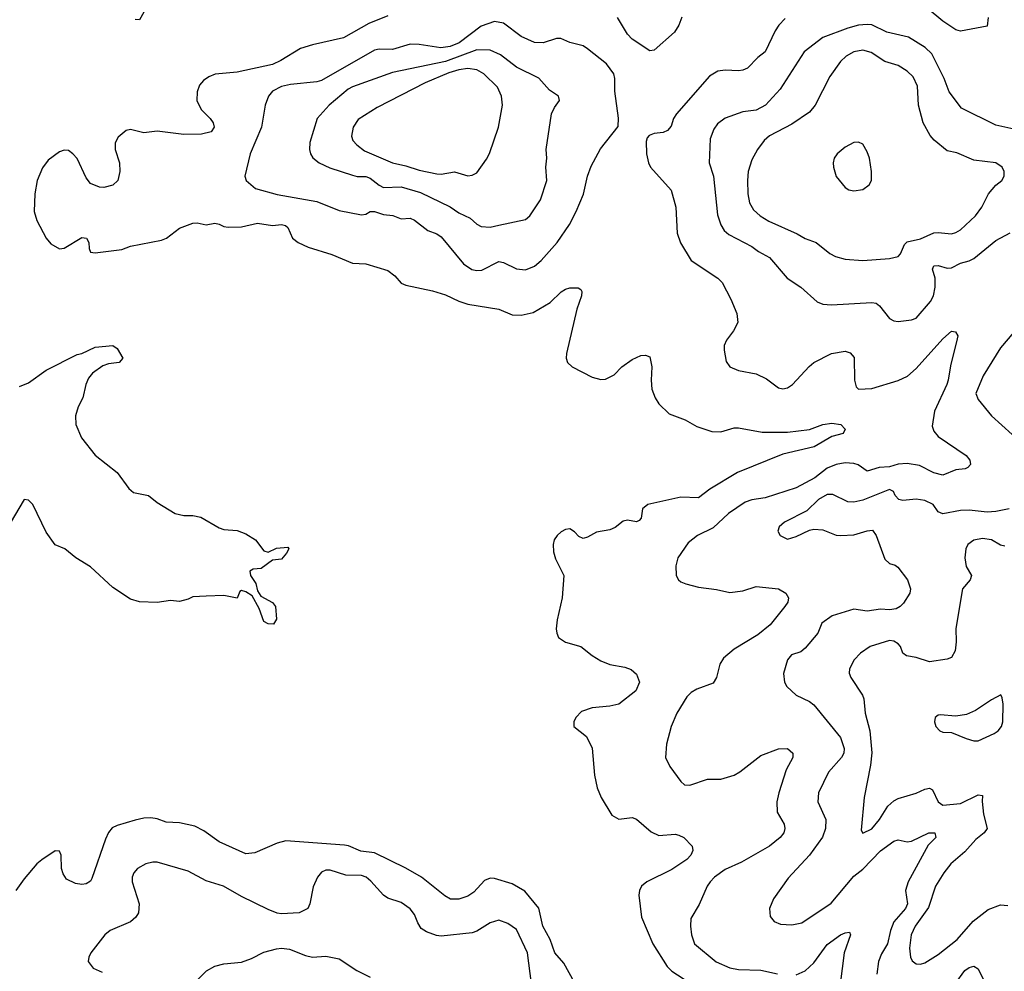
# Model space of a CAD drawing. Header units: inches. Extents: x 1603819 to 1745079, y 385938 to 533966.
# Tile 117 of 256: x 1652450 to 1656888, y 431046 to 435335. Entities that reach past the tile are written whole.
import ezdxf

# ---------------------------------------------------------------- set-up
doc = ezdxf.new("R2010")
doc.units = ezdxf.units.IN
doc.header["$MEASUREMENT"] = 0
doc.layers.add('B6453', color=7, linetype='Continuous')

msp = doc.modelspace()

# ---------------------------------------------------------------- linework, layer by layer
at = {"layer": 'B6453', "color": 5}
for points, elevation in [([(1653030, 435403.5), (1652990, 435333.6), (1652970, 435335.4)], 380), ([(1656814.9, 435345.1), (1656810, 435305.2), (1656690, 435282.7), (1656670, 435289.4), (1656610, 435328.4), (1656470, 435446.6)], 440), ([(1654110, 435351.4), (1654023.2, 435316.8), (1653910, 435253.5), (1653770, 435221.5), (1653715.7, 435204.3), (1653627.1, 435150), (1653590, 435132.5), (1653430, 435098.4), (1653331.5, 435088.4), (1653303, 435077), (1653278.9, 435061.1), (1653260.9, 435039.1), (1653250.4, 435010), (1653248.8, 434970), (1653268.7, 434930), (1653308.7, 434890), (1653322, 434870), (1653326.7, 434850), (1653312.7, 434830), (1653270, 434819.3), (1653190, 434816.9), (1653070, 434832.9), (1653010, 434825.3), (1652950, 434839.4), (1652930, 434835.3), (1652894.5, 434805.5), (1652880.4, 434779.6), (1652880.8, 434750), (1652900.3, 434690), (1652902, 434650), (1652892.4, 434610), (1652870, 434589.6), (1652830, 434578.7), (1652810, 434579.7), (1652770, 434596.2), (1652750, 434622), (1652709.3, 434709.3), (1652690, 434730.8), (1652670, 434744.5), (1652650, 434746.6), (1652630, 434739.2), (1652578.6, 434701.4), (1652553.2, 434666.8), (1652529.2, 434610), (1652518.2, 434550), (1652516.2, 434470), (1652527.7, 434430), (1652570.3, 434350), (1652590, 434325.3), (1652630, 434302), (1652650, 434304.9), (1652730, 434353.2), (1652751.6, 434350), (1652761.5, 434330), (1652763.2, 434303.2), (1652770, 434286.7), (1652790, 434284.5), (1652910, 434299.4), (1652950, 434313.5), (1653090, 434340.4), (1653111.9, 434350), (1653170, 434395.6), (1653230, 434417.4), (1653250, 434418.8), (1653290, 434410.2), (1653330, 434417.2), (1653350, 434412.9), (1653370, 434402), (1653390, 434400.2), (1653450, 434401.7), (1653521.6, 434418.4), (1653590, 434407), (1653630, 434411.7), (1653647.6, 434407.6), (1653658, 434398), (1653680.5, 434350), (1653705.5, 434330), (1653750, 434310.2), (1653856.8, 434276.8), (1653950, 434236.9), (1654010, 434234.4), (1654110, 434204.9), (1654140.6, 434180.6), (1654170, 434147.7), (1654190, 434138), (1654310, 434112.2), (1654370, 434094.6), (1654430, 434066.2), (1654470, 434053), (1654610, 434030.3), (1654670, 434004.6), (1654710, 434002.8), (1654765, 434015), (1654840.3, 434059.7), (1654890, 434108.4), (1654910, 434120.3), (1654930, 434127), (1654966.6, 434126.6), (1654979.2, 434119.2), (1654983.8, 434110), (1654982.6, 434090), (1654961.3, 434030), (1654914.3, 433830), (1654913.4, 433810), (1654919.5, 433790), (1654940.7, 433770), (1655030, 433724.4), (1655070, 433712.7), (1655090, 433714.4), (1655130, 433734.4), (1655163.6, 433770), (1655210, 433803.8), (1655250, 433820.7), (1655270, 433822.8), (1655290, 433816), (1655299.5, 433770), (1655296.1, 433710), (1655299.7, 433670), (1655313.6, 433630), (1655330, 433603.7), (1655377.8, 433557.8), (1655450, 433531.7), (1655501.7, 433501.7), (1655570, 433478.6), (1655610, 433477.8), (1655670, 433495.2), (1655690, 433495.5), (1655795.7, 433475.7), (1655910, 433475.8), (1656010, 433487.2), (1656070, 433510.3), (1656110, 433516.1), (1656150.4, 433510), (1656170.6, 433489.4), (1656161, 433470), (1656110, 433455.8), (1656030.6, 433410), (1655890, 433376.4), (1655686, 433293.9), (1655561, 433219), (1655510, 433180.4), (1655430, 433182.3), (1655280.5, 433150), (1655257.3, 433130), (1655251.8, 433088.2), (1655242.6, 433077.4), (1655230, 433071.5), (1655190, 433079.7), (1655170, 433074.3), (1655133.5, 433046.5), (1655110, 433035.1), (1655050, 433024.7), (1655010, 433002), (1654990, 432997.4), (1654970, 433006), (1654950, 433027.3), (1654930, 433039.7), (1654910, 433038), (1654890, 433027.3), (1654872.7, 433010), (1654859.5, 432990), (1654854.4, 432970), (1654856.1, 432936.1), (1654865.1, 432905.1), (1654902, 432830), (1654894.9, 432730), (1654872.2, 432630), (1654868.2, 432590), (1654870.4, 432570), (1654879.1, 432550), (1654910.2, 432530.2), (1654979.1, 432510), (1655030, 432468.8), (1655070, 432445.3), (1655110, 432428.8), (1655177, 432417), (1655205.8, 432405.8), (1655230, 432384.7), (1655244, 432350), (1655227.7, 432310), (1655151, 432250), (1655110, 432241.1), (1655030, 432234), (1654982.6, 432217.4), (1654956, 432190), (1654947, 432170), (1654948.2, 432150), (1655004.1, 432104.1), (1655030, 432051.3), (1655040.3, 431930), (1655053, 431873), (1655070.4, 431830), (1655119.5, 431750), (1655150, 431731.5), (1655210, 431739), (1655230, 431731.6), (1655295.5, 431675.5), (1655330, 431658.5), (1655403.9, 431663.9), (1655420.3, 431660.3), (1655442.8, 431650), (1655481, 431610), (1655484, 431590), (1655474.9, 431570), (1655457.1, 431550), (1655390, 431504.7), (1655276.3, 431450), (1655252.7, 431430), (1655243.1, 431410), (1655241.1, 431390), (1655252, 431290), (1655303.6, 431170), (1655367.7, 431067.7), (1655390, 431047.1), (1655470, 430993.7)], 420), ([(1655434.7, 435345.3), (1655421.1, 435310), (1655401.2, 435278.8), (1655310, 435197), (1655290, 435194.5), (1655210, 435246.6), (1655189.7, 435270), (1655144.1, 435344.1)], 420), ([(1655899.4, 435340.6), (1655871.6, 435310), (1655855.6, 435284.4), (1655810.2, 435190), (1655776.3, 435163.7), (1655730, 435116.4), (1655710, 435107), (1655690, 435104.4), (1655630, 435107.1), (1655597.1, 435102.9), (1655559.4, 435080.6), (1655410.3, 434910), (1655397.4, 434890), (1655385.7, 434854.3), (1655370, 434835.1), (1655350, 434826.6), (1655310, 434821.2), (1655287.7, 434812.3), (1655278, 434802), (1655273.7, 434786.3), (1655275.5, 434730), (1655283.8, 434690), (1655293, 434670), (1655386.7, 434566.7), (1655407.2, 434490), (1655412.7, 434372.8), (1655429.1, 434329.1), (1655477, 434250), (1655596.3, 434170), (1655615.5, 434150), (1655654.9, 434074.9), (1655682.6, 434010), (1655686.7, 433970), (1655667.8, 433932.2), (1655635.5, 433890), (1655625.8, 433865.8), (1655624.9, 433844.9), (1655633.7, 433793.7), (1655650.5, 433770.5), (1655690, 433753.4), (1655770, 433739.3), (1655815.8, 433715.8), (1655870, 433676.4), (1655890, 433670.4), (1655910, 433675.3), (1655933.6, 433690), (1656007.8, 433772.2), (1656030, 433790.3), (1656108.9, 433831.1), (1656170, 433840.9), (1656193.6, 433833.6), (1656211.8, 433811.8), (1656213, 433710), (1656220.1, 433680.1), (1656230.2, 433670.2), (1656290, 433673.2), (1656410, 433709.3), (1656451.5, 433728.5), (1656490, 433762.2), (1656610, 433896.9), (1656650, 433930.3), (1656668, 433928), (1656677.6, 433910), (1656675.8, 433895.8), (1656645.5, 433774.5), (1656634.4, 433710), (1656629.1, 433690), (1656572.5, 433570), (1656563.1, 433503.1), (1656570, 433480.3), (1656590, 433456.9), (1656716.4, 433370), (1656732.4, 433350), (1656735.5, 433330), (1656723.7, 433316.3), (1656711, 433310), (1656670, 433306), (1656610, 433282.8), (1656570, 433291.9), (1656505.8, 433325.8), (1656450, 433334.4), (1656410, 433331.5), (1656370, 433320.1), (1656323.4, 433316.7), (1656270, 433300.7), (1656228.5, 433328.5), (1656210, 433334.7), (1656170, 433337.3), (1656129.7, 433330.3), (1656090, 433313.6), (1656033.4, 433270), (1655950, 433225.2), (1655810, 433180.2), (1655750, 433170.6), (1655720.2, 433159.8), (1655644.6, 433110), (1655575.4, 433044.6), (1655504.9, 433010), (1655463, 432977), (1655416.4, 432910), (1655406.7, 432873.3), (1655408.2, 432830), (1655419.1, 432810), (1655430, 432801.6), (1655451.7, 432791.7), (1655510, 432776.9), (1655590, 432767.2), (1655650, 432753.2), (1655710, 432760.2), (1655770, 432780.2), (1655870, 432770.4), (1655902.8, 432750), (1655915.5, 432730), (1655912, 432710), (1655899.3, 432690), (1655832.9, 432607.1), (1655777.2, 432562.8), (1655670, 432498.5), (1655622.3, 432457.7), (1655605.2, 432430), (1655590.2, 432369.8), (1655575.6, 432344.4), (1655502, 432318), (1655477.1, 432302.9), (1655457.3, 432282.7), (1655412.3, 432210), (1655386.3, 432150), (1655366, 432070), (1655360.4, 432010), (1655380.5, 431970), (1655430, 431901.6), (1655447.1, 431887.1), (1655470, 431885), (1655550, 431912.3), (1655610, 431911.5), (1655669.8, 431930.2), (1655695.2, 431944.8), (1655790, 432018.7), (1655870, 432049), (1655910, 432050.2), (1655934.3, 432030), (1655935.2, 432010), (1655905.2, 431954.8), (1655871.3, 431850), (1655862.8, 431810), (1655863.5, 431763.5), (1655896, 431710), (1655899, 431690), (1655893.4, 431670), (1655877.4, 431650), (1655830, 431609.8), (1655702.6, 431537.4), (1655630, 431505.3), (1655581.5, 431470), (1655562.4, 431450), (1655548.3, 431430), (1655513.2, 431346.8), (1655475.6, 431284.4), (1655473.1, 431250), (1655478.5, 431210), (1655491.8, 431170), (1655588.5, 431088.5), (1655650, 431061.7), (1655690, 431053.8), (1655790, 431051.2), (1655864.9, 431035.1)], 440), ([(1656930, 434841), (1656850, 434859.7), (1656695.5, 434935.5), (1656639.8, 435010), (1656617, 435070), (1656561.3, 435181.3), (1656530.8, 435210), (1656456.5, 435256.4), (1656358.6, 435278.6), (1656291.1, 435311.1), (1656270, 435313.4), (1656230, 435309.2), (1656183.1, 435296.9), (1656070, 435253.8), (1655985.8, 435190), (1655878, 435022), (1655811.5, 434950), (1655770, 434926.5), (1655710, 434919.8), (1655630, 434890.9), (1655595, 434865), (1655578.1, 434841.9), (1655562.5, 434797.5), (1655557.5, 434690), (1655577.8, 434630), (1655594.9, 434454.9), (1655609.6, 434409.6), (1655625.4, 434385.4), (1655646.2, 434366.2), (1655750, 434312.8), (1655779.5, 434290), (1655830, 434262.5), (1655908.7, 434170), (1655970.4, 434130), (1656043.7, 434063.7), (1656070, 434053.4), (1656109.1, 434049.1), (1656290, 434060.9), (1656310, 434056.9), (1656324.7, 434044.7), (1656370, 433988.2), (1656390, 433977.6), (1656410, 433975.3), (1656470, 433981.5), (1656490, 433990.3), (1656555.8, 434064.2), (1656568.4, 434090), (1656576.8, 434130), (1656576.3, 434170), (1656564.5, 434210), (1656570, 434226), (1656590, 434226.2), (1656630, 434214.6), (1656650, 434216.6), (1656690, 434236.8), (1656730, 434248.2), (1656750, 434258.6), (1656850, 434340.2), (1656914.2, 434374.2)], 460), ([(1656930, 433927.2), (1656870, 433855.3), (1656792.5, 433730), (1656759.6, 433650), (1656770, 433623), (1656830.3, 433550), (1656970, 433423.6)], 460), ([(1652450, 433682.4), (1652490, 433698.4), (1652570, 433755.8), (1652710, 433825.3), (1652730.6, 433830.6), (1652790, 433858.4), (1652870, 433866.7), (1652890, 433852.7), (1652915.5, 433810), (1652898.8, 433790), (1652850, 433783.5), (1652825.5, 433774.5), (1652778.4, 433741.6), (1652760.2, 433719.8), (1652748.6, 433691.4), (1652734.2, 433630), (1652714, 433590), (1652702.3, 433550), (1652703.6, 433510), (1652729, 433450), (1652790, 433371.7), (1652890, 433294.6), (1652941.6, 433221.6), (1652963.8, 433203.8), (1653030.6, 433190), (1653070, 433159.3), (1653151, 433110), (1653190, 433100.4), (1653230, 433100.5), (1653267.2, 433092.8), (1653350, 433044.4), (1653370, 433037.6), (1653430, 433032.8), (1653470, 433017.3), (1653512.4, 432990), (1653550, 432941.7), (1653570, 432935.8), (1653607.6, 432952.4), (1653658, 432958), (1653662.8, 432950), (1653653, 432930), (1653630, 432903.7), (1653590, 432899.3), (1653538.4, 432861.6), (1653502, 432858), (1653486.8, 432850), (1653491, 432830), (1653513.8, 432793.8), (1653521.3, 432761.3), (1653537.5, 432737.5), (1653590, 432708.4), (1653603.1, 432690), (1653607.3, 432632.7), (1653594.8, 432610), (1653570, 432611.6), (1653550, 432622.7), (1653530, 432681.2), (1653497.6, 432737.6), (1653470, 432756), (1653450, 432762), (1653442, 432758), (1653430, 432728), (1653370, 432739.3), (1653290, 432737.2), (1653230, 432733.2), (1653210, 432722.7), (1653170, 432712.3), (1653130, 432717), (1653070, 432707.6), (1652990, 432711.8), (1652950, 432722.9), (1652870, 432775.6), (1652770, 432869.6), (1652702.7, 432910), (1652653.2, 432950), (1652610, 432967.8), (1652570, 433025.1), (1652510, 433149.4), (1652490, 433169.3), (1652470, 433172.7), (1652387.7, 433032.3)], 380), ([(1656910.1, 433129.9), (1656850, 433118.5), (1656810, 433115.4), (1656730, 433123.8), (1656690, 433122.9), (1656610, 433108.6), (1656590, 433116.3), (1656566.6, 433150), (1656530, 433168.3), (1656490, 433174.1), (1656430, 433167.2), (1656412.5, 433172.5), (1656396.1, 433190), (1656388.7, 433208.7), (1656370, 433218.2), (1656250.8, 433169.2), (1656210, 433160.7), (1656182.2, 433162.2), (1656115.1, 433195), (1656090, 433194.8), (1656050, 433172.1), (1655998.2, 433121.8), (1655897.3, 433070), (1655873, 433050), (1655867.3, 433030), (1655877.3, 433010), (1655910, 432994), (1655950, 433005.2), (1656010, 433034.6), (1656030, 433039.5), (1656070, 433035.8), (1656130, 433012), (1656150.3, 433010.3), (1656210, 433012.8), (1656270, 433031.4), (1656293.7, 433033.7), (1656310, 433010.8), (1656350, 432903.8), (1656370, 432884.2), (1656396.3, 432876.3), (1656407.7, 432867.7), (1656451.5, 432810), (1656464.9, 432770), (1656461.6, 432750), (1656434.1, 432705.9), (1656419.1, 432690), (1656399.6, 432680.4), (1656370, 432675.4), (1656330, 432678), (1656270, 432668.7), (1656210, 432677.8), (1656111.8, 432648.2), (1656065.2, 432614.8), (1656047.9, 432570), (1655990, 432503.1), (1655970, 432485.7), (1655927.9, 432472.1), (1655910.3, 432449.7), (1655892.3, 432387.7), (1655896.4, 432350), (1655908.2, 432330), (1655950, 432290.4), (1656010, 432261.5), (1656030, 432247.2), (1656150, 432099.6), (1656166.5, 432050), (1656164, 432030), (1656153.5, 432010), (1656095.7, 431944.3), (1656050.2, 431850), (1656047.9, 431810), (1656083.7, 431730), (1656082.2, 431690), (1656069.1, 431650.9), (1656010, 431569.7), (1655913.8, 431466.2), (1655847.7, 431372.3), (1655830.2, 431330), (1655832.8, 431292.8), (1655850.2, 431270.2), (1655879.1, 431259.1), (1655930, 431256.5), (1655974.5, 431265.5), (1656107.2, 431352.8), (1656210, 431474.7), (1656250, 431506), (1656330, 431589.3), (1656390, 431632.4), (1656410, 431639.5), (1656450, 431630.3), (1656470, 431632.6), (1656547.6, 431670), (1656574.4, 431670), (1656579.7, 431650), (1656544.5, 431615.5), (1656454, 431450), (1656443, 431410), (1656451.8, 431350), (1656442.7, 431330), (1656389.5, 431270), (1656374.3, 431230), (1656361.5, 431170), (1656334.3, 431125.7), (1656321, 431090), (1656313.3, 431033.3)], 460), ([(1656890, 432962.9), (1656870, 432966.6), (1656830, 432990.7), (1656790, 432997.4), (1656750, 432989.7), (1656723.1, 432970), (1656713.7, 432950), (1656710.3, 432910), (1656716.5, 432870), (1656739.5, 432830), (1656733.4, 432810), (1656699.7, 432770), (1656668.6, 432591.4), (1656670.9, 432530.9), (1656666.4, 432490), (1656650, 432459.8), (1656630, 432452.5), (1656550, 432440.2), (1656490, 432461.1), (1656447.3, 432467.3), (1656430, 432479.7), (1656419.8, 432510), (1656410, 432521.8), (1656390, 432534.7), (1656370, 432537.6), (1656282.6, 432510), (1656239.6, 432480.4), (1656211.4, 432450), (1656190.2, 432410), (1656189.1, 432390), (1656195.6, 432370), (1656248.9, 432290), (1656253.9, 432273.9), (1656260.2, 432210), (1656281.6, 432130), (1656291, 432031), (1656285.1, 431974.9), (1656255.9, 431830), (1656242, 431682), (1656250, 431668.8), (1656290, 431688.4), (1656324.5, 431730), (1656362.4, 431790), (1656390, 431815.2), (1656410, 431825.2), (1656490, 431848.5), (1656530, 431867.5), (1656550, 431871.8), (1656564, 431864), (1656590, 431810.3), (1656610, 431795.5), (1656690, 431802.7), (1656770, 431841.3), (1656790, 431838), (1656788.1, 431811.9), (1656793.9, 431753.9), (1656810.2, 431690), (1656796.9, 431670), (1656760.1, 431639.9), (1656710, 431585), (1656646.2, 431530), (1656614.6, 431490), (1656577.8, 431430), (1656546.6, 431333.4), (1656486.1, 431250), (1656467.4, 431210), (1656460.2, 431150), (1656464.4, 431110), (1656472.7, 431092.8), (1656490, 431080.3), (1656510, 431078.3), (1656530, 431084.4), (1656590, 431122), (1656674.8, 431190), (1656747, 431273), (1656815.5, 431324.5), (1656870, 431346.1), (1656903.5, 431343.5)], 480), ([(1654950, 430995.8), (1654902.5, 431082.5), (1654861.6, 431130), (1654840.5, 431190), (1654808.1, 431250), (1654790, 431330.9), (1654727.1, 431407.1), (1654670, 431440.2), (1654590, 431464.5), (1654570, 431466), (1654545.1, 431454.9), (1654496.7, 431403.3), (1654470, 431384.6), (1654430, 431371.9), (1654391.9, 431371.9), (1654366.3, 431386.3), (1654261.7, 431470), (1654190, 431511.4), (1654050, 431579.9), (1653988.2, 431588.2), (1653931.9, 431611.9), (1653914.8, 431614.8), (1653650, 431634.2), (1653610, 431624.4), (1653510, 431580.4), (1653470, 431576), (1653350, 431629.6), (1653279.8, 431679.8), (1653239.8, 431699.8), (1653170, 431715.4), (1653110, 431718.7), (1653070, 431733.6), (1653042, 431738), (1653010, 431737), (1652970, 431727.6), (1652890, 431703.5), (1652867.6, 431692.4), (1652850, 431671.6), (1652837.7, 431642.3), (1652775.4, 431464.6), (1652770, 431453.2), (1652750, 431440.9), (1652730, 431438), (1652702, 431442), (1652660.9, 431460.9), (1652645.6, 431485.6), (1652639, 431510), (1652637.2, 431570), (1652630, 431588), (1652610, 431588.7), (1652550, 431549.3), (1652527.7, 431530), (1652470, 431463.7), (1652433, 431410)], 420), ([(1654757, 430990), (1654738.5, 431130), (1654690, 431235.3), (1654650, 431261.8), (1654610, 431276.8), (1654570, 431264.8), (1654510, 431227.5), (1654490, 431219.8), (1654350, 431205), (1654328.1, 431208.1), (1654283.8, 431223.8), (1654259.3, 431239.3), (1654244.1, 431264.1), (1654230, 431302), (1654210, 431327.6), (1654170, 431356.8), (1654110, 431376.5), (1654090, 431389.8), (1654033.1, 431453.1), (1654011.1, 431471.1), (1653990, 431477.5), (1653919.9, 431479.9), (1653850, 431501.8), (1653830, 431502.2), (1653810, 431492.4), (1653791.8, 431470), (1653773.5, 431426.5), (1653758, 431350), (1653748.2, 431330), (1653710, 431309.7), (1653630, 431306), (1653610, 431308.9), (1653570, 431324.6), (1653450, 431383.2), (1653369.5, 431429.5), (1653290, 431454.7), (1653210, 431497.3), (1653070, 431538), (1653050, 431538), (1653019.1, 431530), (1652981.3, 431510), (1652964.6, 431490), (1652956.9, 431470), (1652957.3, 431450), (1652988.3, 431350), (1652986.4, 431310), (1652973.8, 431290), (1652950.1, 431269.9), (1652858.7, 431230), (1652833.7, 431210), (1652771.6, 431130), (1652761.7, 431110), (1652759.3, 431090), (1652780.9, 431060.9), (1652822.4, 431042.4)], 440), ([(1655950, 431030.2), (1655990, 431049.2), (1656030, 431084.3), (1656090, 431166.7), (1656150, 431210.2), (1656170, 431220.2), (1656190, 431222), (1656194.4, 431210), (1656166.7, 431130), (1656140.8, 430930)], 440), ([(1653250, 431005.7), (1653292.2, 431047.8), (1653330, 431069.1), (1653370, 431079.6), (1653450, 431087), (1653495.5, 431104.5), (1653550, 431133.1), (1653606.9, 431146.9), (1653630.3, 431150.3), (1653665.8, 431145.8), (1653737.7, 431117.7), (1653769.5, 431110.5), (1653830, 431114), (1653890, 431102), (1653970, 431050.4), (1654030, 431020.5)], 440), ([(1656665.6, 430990), (1656709.8, 431050), (1656730, 431063.6), (1656750.2, 431070.2), (1656770, 431058), (1656812, 430972)], 460)]:
    msp.add_lwpolyline(points, dxfattribs=dict(at, elevation=elevation))
for points, elevation in [([(1654590, 435326.4), (1654530, 435305.9), (1654430.8, 435230), (1654390, 435213.2), (1654347.9, 435207.9), (1654250, 435223), (1654210, 435223.6), (1654130, 435199.9), (1654070, 435201.7), (1654050, 435197.6), (1653810, 435061.2), (1653790, 435054.3), (1653670, 435043.2), (1653630, 435034), (1653590, 435012.8), (1653571.3, 434990), (1653556.2, 434950), (1653539.7, 434850), (1653489.2, 434730), (1653464.9, 434630), (1653470.5, 434610), (1653513.5, 434573.5), (1653610, 434546.2), (1653790, 434515.8), (1653890, 434475.5), (1653990, 434455.4), (1654010, 434457.6), (1654030, 434470.2), (1654049.8, 434470.2), (1654090, 434456.3), (1654131.5, 434451.5), (1654170, 434437.7), (1654210, 434439.8), (1654230, 434431.8), (1654290, 434385.4), (1654330.4, 434370), (1654350, 434356.5), (1654450, 434234.7), (1654488.3, 434208.3), (1654510, 434203.9), (1654533.4, 434206.6), (1654610, 434245), (1654630, 434241.1), (1654690, 434211.8), (1654730, 434207.3), (1654770, 434223.2), (1654801.1, 434250), (1654873.2, 434330), (1654928.1, 434411.9), (1654958.7, 434470), (1654991.3, 434548.7), (1655009.8, 434630), (1655025.2, 434674.8), (1655067.4, 434752.6), (1655147, 434853), (1655149.6, 434890.4), (1655132.7, 435012.7), (1655132.5, 435070), (1655127.5, 435090), (1655095.6, 435135.6), (1655010, 435203.8), (1654990, 435216.4), (1654930, 435232.4), (1654889.8, 435249.8), (1654870, 435249.8), (1654810, 435229.9), (1654770, 435231.4), (1654710, 435258.9), (1654630, 435318.7)], 440), ([(1654510, 435198.4), (1654370, 435146.2), (1654130, 435096.7), (1653950, 435031.9), (1653930, 435020.9), (1653845.4, 434950), (1653791.2, 434890), (1653758.6, 434781.4), (1653756.1, 434750), (1653760.9, 434730), (1653772, 434712.1), (1653799.3, 434690), (1653847.4, 434667.4), (1653950, 434634.1), (1653971.6, 434628.4), (1654010, 434628.4), (1654030, 434620.2), (1654070, 434588.3), (1654090, 434578), (1654170, 434581.5), (1654256.1, 434556.1), (1654390, 434490.9), (1654430, 434463.9), (1654480.6, 434440.6), (1654510, 434413.7), (1654530, 434402.3), (1654570, 434399.7), (1654610, 434408.3), (1654730, 434434.9), (1654749.8, 434450.2), (1654797.4, 434522.6), (1654825.3, 434610), (1654820.9, 434670), (1654825.4, 434710), (1654822.7, 434750), (1654846.8, 434910), (1654861, 434939), (1654883.7, 434970), (1654879.3, 434990), (1654837.4, 435017.4), (1654790.6, 435070.6), (1654690, 435121.2), (1654616.6, 435176.6), (1654570, 435197.1)], 460), ([(1656250, 435197.6), (1656209.1, 435190), (1656175.2, 435170), (1656150, 435146.8), (1656101.9, 435078.1), (1656034.8, 434950), (1656010, 434918.4), (1655930, 434863.7), (1655830, 434810.7), (1655805.5, 434790), (1655776.1, 434750), (1655750, 434703.7), (1655733.6, 434650), (1655730.2, 434610), (1655731.2, 434550), (1655739.6, 434510), (1655758, 434478), (1655787.6, 434450), (1655826, 434426.1), (1655954, 434370), (1655990, 434349.2), (1656040.4, 434330), (1656101.6, 434281.6), (1656127.3, 434267.3), (1656170, 434255.9), (1656250, 434249.2), (1656370, 434258.6), (1656410, 434267.8), (1656420, 434280), (1656438.1, 434321.9), (1656450, 434333.7), (1656510, 434346.6), (1656570, 434374), (1656590, 434375.9), (1656650, 434369.4), (1656670, 434375.5), (1656690, 434387.9), (1656758.5, 434450), (1656786.8, 434490), (1656817.1, 434550), (1656850, 434588.8), (1656876, 434610), (1656887, 434630), (1656887, 434650), (1656877.6, 434670), (1656849, 434689), (1656750, 434701.6), (1656673.9, 434733.9), (1656630, 434743.7), (1656571.4, 434791.4), (1656553.4, 434813.4), (1656522.2, 434870), (1656501.7, 434950), (1656495.8, 435035.8), (1656477.6, 435077.6), (1656450, 435102.5), (1656410, 435128.2), (1656350, 435146.2), (1656287.4, 435187.4)], 480), ([(1654470, 435114.9), (1654430, 435109.2), (1654385, 435095), (1654278, 435050), (1654060.6, 434939.4), (1653975.4, 434884.6), (1653953.2, 434850), (1653945.4, 434810), (1653951.3, 434790), (1653969, 434770), (1654004.1, 434744.1), (1654130, 434690.1), (1654190, 434676.4), (1654250, 434656.4), (1654330, 434640.1), (1654350, 434638.3), (1654410, 434648.3), (1654470, 434631.3), (1654490, 434634), (1654510, 434644.6), (1654554.6, 434705.4), (1654567.8, 434732.2), (1654607.4, 434850), (1654626.4, 434950), (1654621.3, 434990), (1654602.9, 435030), (1654542.6, 435090), (1654510, 435108.8)], 480), ([(1656230, 434783.1), (1656210, 434780.8), (1656170, 434759.8), (1656133.8, 434730), (1656120.7, 434710), (1656115.8, 434690), (1656117.3, 434670), (1656130, 434628.2), (1656170, 434578.3), (1656187.6, 434567.6), (1656210, 434563.5), (1656250, 434569.5), (1656278.2, 434590), (1656288.7, 434610), (1656288.7, 434650), (1656279.8, 434710), (1656270, 434739.5), (1656250, 434773)], 520), ([(1656872.3, 432292.3), (1656830, 432269.8), (1656758.4, 432221.6), (1656716.9, 432203.1), (1656670, 432195.9), (1656598.5, 432201.4), (1656590, 432200.5), (1656576.4, 432190), (1656572.9, 432170), (1656579, 432150), (1656596.4, 432130), (1656610, 432124.1), (1656650, 432121.8), (1656715.3, 432095.3), (1656750, 432085.3), (1656770, 432085.5), (1656842, 432118), (1656860.4, 432130), (1656875.7, 432150), (1656880.6, 432170), (1656882, 432250), (1656878.6, 432278.6)], 520)]:
    msp.add_lwpolyline(points, close=True, dxfattribs=dict(at, elevation=elevation))

doc.saveas('drawing.dxf')
